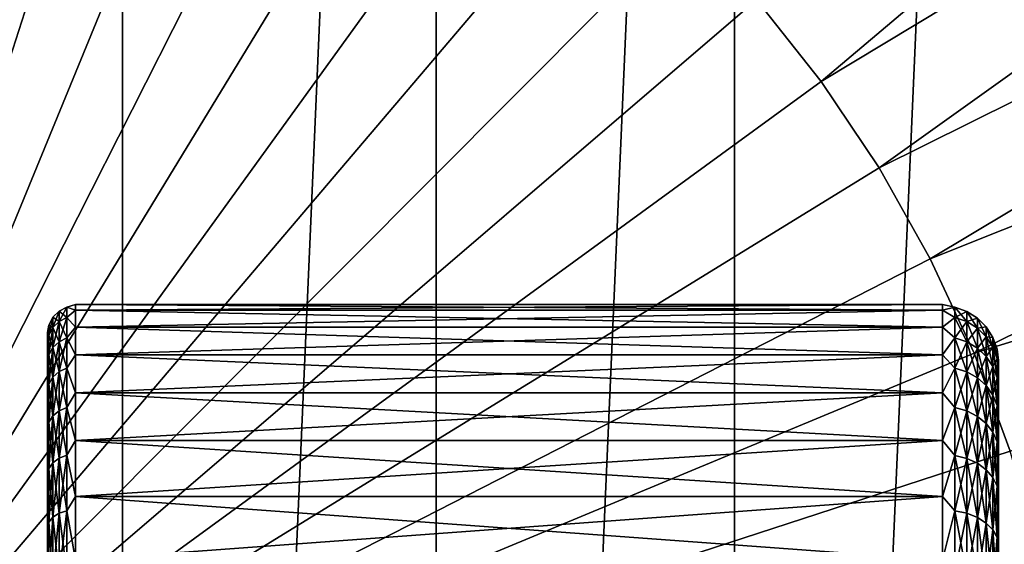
# Model space of a CAD drawing. Header units: metres. Extents: x -263 to 72, y -72 to 102.
# Tile 44 of 256: x 29 to 46, y 6 to 15. Entities that reach past the tile are written whole.
import ezdxf

# ---------------------------------------------------------------- set-up
doc = ezdxf.new("R2010")
doc.units = ezdxf.units.M
doc.layers.add('solid_FREE_STANDING_ONO_SW0004', color=7, linetype='CONTINUOUS')

msp = doc.modelspace()

# ---------------------------------------------------------------- linework, layer by layer
at = {"layer": 'solid_FREE_STANDING_ONO_SW0004'}
for points in [[(24.7964, -68.127739, -887), (24.796396, 68.127739, -887), (30.639791, 65.707329, -887)], [(30.63979, -65.707329, -887), (24.7964, -68.127739, -887), (30.639791, 65.707329, -887)], [(30.63979, -65.707329, -887), (30.639791, 65.707329, -887), (36.250072, 62.786797, -887)], [(36.250069, -62.7868, -887), (30.63979, -65.707329, -887), (36.250072, 62.786797, -887)], [(36.250069, -62.7868, -887), (36.250072, 62.786797, -887), (41.584316, 59.388508, -887)], [(41.584305, -59.388515, -887), (36.250069, -62.7868, -887), (41.584316, 59.388508, -887)], [(41.584305, -59.388515, -887), (41.584316, 59.388508, -887), (46.602028, 55.53828, -887)], [(46.602016, -55.538292, -887), (41.584305, -59.388515, -887), (46.602028, 55.53828, -887)], [(61.284012, 29.273449, -873.018921), (41.977875, 15.400735, -872.365356), (43.133301, 13.939712, -872.379211)], [(63.500584, 26.205431, -873.045532), (61.284012, 29.273449, -873.018921), (43.133301, 13.939712, -872.379211)], [(63.500584, 26.205431, -873.045532), (43.133301, 13.939712, -872.379211), (44.170254, 12.392341, -872.391663)], [(65.465324, 22.970331, -873.069153), (63.500584, 26.205431, -873.045532), (44.170254, 12.392341, -872.391663)], [(24.009604, 0, -872.009583), (29.460161, 23.030792, -872.215027), (27.632181, 23.388277, -872.193115)], [(24.009604, 0, -872.009583), (31.254368, 22.530647, -872.236572), (29.460161, 23.030792, -872.215027)], [(65.465324, 22.970331, -873.069153), (44.170254, 12.392341, -872.391663), (45.082314, 10.768207, -872.402588)], [(67.165703, 19.588776, -873.089539), (65.465324, 22.970331, -873.069153), (45.082314, 10.768207, -872.402588)], [(24.009604, 0, -872.009583), (33.003685, 21.890938, -872.257568), (31.254368, 22.530647, -872.236572)], [(24.009604, 0, -872.009583), (34.697281, 21.115625, -872.277893), (33.003685, 21.890938, -872.257568)], [(24.009604, 0, -872.009583), (36.324665, 20.209517, -872.297485), (34.697281, 21.115625, -872.277893)], [(24.009604, 0, -872.009583), (37.875751, 19.178219, -872.316101), (36.324665, 20.209517, -872.297485)], [(67.165703, 19.588776, -873.089539), (45.082314, 10.768207, -872.402588), (45.863831, 9.07737, -872.411987)], [(68.590889, 16.082327, -873.106628), (67.165703, 19.588776, -873.089539), (45.863831, 9.07737, -872.411987)], [(24.009604, 0, -872.009583), (39.340935, 18.028126, -872.333679), (37.875751, 19.178219, -872.316101)], [(24.009604, 0, -872.009583), (40.711136, 16.766359, -872.350098), (39.340935, 18.028126, -872.333679)], [(24.009604, 0, -872.009583), (41.977875, 15.400735, -872.365356), (40.711136, 16.766359, -872.350098)], [(68.590889, 16.082327, -873.106628), (45.863831, 9.07737, -872.411987), (46.509964, 7.330305, -872.419739)], [(24.009604, 0, -872.009583), (43.133301, 13.939712, -872.379211), (41.977875, 15.400735, -872.365356)], [(24.009604, 0, -872.009583), (44.170254, 12.392341, -872.391663), (43.133301, 13.939712, -872.379211)], [(24.009604, 0, -872.009583), (45.082314, 10.768207, -872.402588), (44.170254, 12.392341, -872.391663)], [(24.009604, 0, -872.009583), (45.863831, 9.07737, -872.411987), (45.082314, 10.768207, -872.402588)], [(29.645939, 9.902534, 31.622648), (29.506361, 9.831719, 31.627493), (29.506361, 9.831719, 32.972507)], [(29.645939, 9.902534, 31.622648), (29.645939, 9.718069, 30.280561), (29.506361, 9.831719, 31.627493)], [(29.645939, 9.902534, 32.977352), (29.506361, 9.831719, 32.972507), (29.506361, 9.648573, 34.304996)], [(29.645939, 9.902534, 32.977352), (29.645939, 9.902534, 31.622648), (29.506361, 9.831719, 32.972507)], [(29.645939, 9.718069, 34.319439), (29.645939, 9.902534, 32.977352), (29.506361, 9.648573, 34.304996)], [(29.645939, 9.902534, 32.977352), (29.799999, 9.848723, 33.716034), (29.799999, 9.95, 32.300003)], [(29.645939, 9.902534, 31.622648), (29.799999, 9.95, 32.300003), (29.799999, 9.848723, 30.883968)], [(29.645939, 9.902534, 32.977352), (29.799999, 9.95, 32.300003), (29.645939, 9.902534, 31.622648)], [(29.645939, 9.718069, 34.319439), (29.799999, 9.848723, 33.716034), (29.645939, 9.902534, 32.977352)], [(29.645939, 9.902534, 31.622648), (29.799999, 9.848723, 30.883968), (29.645939, 9.718069, 30.280561)], [(29.799999, 9.848723, 33.716034), (45.299999, 9.848723, 33.716034), (45.299999, 9.95, 32.300003)], [(29.799999, 9.95, 32.300003), (45.299999, 9.95, 32.300003), (45.299999, 9.848723, 30.883968)], [(29.799999, 9.95, 32.300003), (29.799999, 9.848723, 33.716034), (45.299999, 9.95, 32.300003)], [(29.799999, 9.848723, 30.883968), (29.799999, 9.95, 32.300003), (45.299999, 9.848723, 30.883968)], [(45.522522, 9.901791, 32.977303), (45.299999, 9.95, 32.300003), (45.299999, 9.848723, 33.716034)], [(45.522522, 9.901791, 31.6227), (45.299999, 9.848723, 30.883968), (45.299999, 9.95, 32.300003)], [(45.522522, 9.901791, 32.977303), (45.522522, 9.901791, 31.6227), (45.299999, 9.95, 32.300003)], [(45.522522, 9.717339, 34.319286), (45.522522, 9.901791, 32.977303), (45.299999, 9.848723, 33.716034)], [(45.522522, 9.901791, 31.6227), (45.522522, 9.717339, 30.280714), (45.299999, 9.848723, 30.883968)], [(45.734085, 9.644832, 30.29578), (45.522522, 9.717339, 30.280714), (45.522522, 9.901791, 31.6227)], [(45.734085, 9.827907, 31.627752), (45.522522, 9.901791, 31.6227), (45.522522, 9.901791, 32.977303)], [(45.734085, 9.827907, 31.627752), (45.734085, 9.644832, 30.29578), (45.522522, 9.901791, 31.6227)], [(45.734085, 9.827907, 32.972248), (45.522522, 9.901791, 32.977303), (45.522522, 9.717339, 34.319286)], [(45.734085, 9.827907, 32.972248), (45.734085, 9.827907, 31.627752), (45.522522, 9.901791, 32.977303)], [(29.395584, 9.721304, 31.635044), (29.324472, 9.582118, 31.644566), (29.324472, 9.582118, 32.955437)], [(29.395584, 9.721304, 31.635044), (29.395584, 9.540215, 30.31752), (29.324472, 9.582118, 31.644566)], [(29.395584, 9.721304, 32.964954), (29.324472, 9.582118, 32.955437), (29.324472, 9.403622, 34.254093)], [(29.395584, 9.721304, 32.964954), (29.395584, 9.721304, 31.635044), (29.324472, 9.582118, 32.955437)], [(29.395584, 9.540215, 34.282478), (29.395584, 9.721304, 32.964954), (29.324472, 9.403622, 34.254093)], [(29.506361, 9.831719, 31.627493), (29.395584, 9.721304, 31.635044), (29.395584, 9.721304, 32.964954)], [(29.506361, 9.831719, 31.627493), (29.506361, 9.648573, 30.295004), (29.395584, 9.721304, 31.635044)], [(29.506361, 9.831719, 32.972507), (29.395584, 9.721304, 32.964954), (29.395584, 9.540215, 34.282478)], [(29.506361, 9.831719, 32.972507), (29.506361, 9.831719, 31.627493), (29.395584, 9.721304, 32.964954)], [(29.506361, 9.648573, 34.304996), (29.506361, 9.831719, 32.972507), (29.395584, 9.540215, 34.282478)], [(29.506361, 9.648573, 30.295004), (29.395584, 9.540215, 30.31752), (29.395584, 9.721304, 31.635044)], [(29.645939, 9.718069, 30.280561), (29.506361, 9.648573, 30.295004), (29.506361, 9.831719, 31.627493)], [(29.645939, 9.718069, 30.280561), (29.645939, 9.352574, 28.976095), (29.506361, 9.648573, 30.295004)], [(29.645939, 9.718069, 34.319439), (29.506361, 9.648573, 34.304996), (29.506361, 9.285692, 35.600136)], [(29.645939, 9.352574, 35.623905), (29.645939, 9.718069, 34.319439), (29.506361, 9.285692, 35.600136)], [(29.645939, 9.718069, 34.319439), (29.799999, 9.546955, 35.103241), (29.799999, 9.848723, 33.716034)], [(29.645939, 9.718069, 30.280561), (29.799999, 9.848723, 30.883968), (29.799999, 9.546956, 29.496763)], [(29.645939, 9.352574, 35.623905), (29.799999, 9.546955, 35.103241), (29.645939, 9.718069, 34.319439)], [(29.645939, 9.718069, 30.280561), (29.799999, 9.546956, 29.496763), (29.645939, 9.352574, 28.976095)], [(29.799999, 9.546955, 35.103241), (45.299999, 9.546955, 35.103241), (45.299999, 9.848723, 33.716034)], [(29.799999, 9.848723, 33.716034), (29.799999, 9.546955, 35.103241), (45.299999, 9.848723, 33.716034)], [(29.799999, 9.848723, 30.883968), (45.299999, 9.848723, 30.883968), (45.299999, 9.546956, 29.496763)], [(29.799999, 9.546956, 29.496763), (29.799999, 9.848723, 30.883968), (45.299999, 9.546956, 29.496763)], [(45.522522, 9.717339, 34.319286), (45.299999, 9.848723, 33.716034), (45.299999, 9.546955, 35.103241)], [(45.522522, 9.717339, 30.280714), (45.299999, 9.546956, 29.496763), (45.299999, 9.848723, 30.883968)], [(45.522522, 9.351871, 35.623657), (45.522522, 9.717339, 34.319286), (45.299999, 9.546955, 35.103241)], [(45.522522, 9.717339, 30.280714), (45.522522, 9.351871, 28.976343), (45.299999, 9.546956, 29.496763)], [(45.734085, 9.644832, 34.304218), (45.734085, 9.827907, 32.972248), (45.522522, 9.717339, 34.319286)], [(45.734085, 9.282091, 29.001144), (45.522522, 9.351871, 28.976343), (45.522522, 9.717339, 30.280714)], [(45.734085, 9.644832, 30.29578), (45.734085, 9.282091, 29.001144), (45.522522, 9.717339, 30.280714)], [(45.734085, 9.644832, 34.304218), (45.522522, 9.717339, 34.319286), (45.522522, 9.351871, 35.623657)], [(45.92384, 9.528008, 30.320057), (45.734085, 9.644832, 30.29578), (45.734085, 9.827907, 31.627752)], [(45.92384, 9.708865, 31.635895), (45.734085, 9.827907, 31.627752), (45.734085, 9.827907, 32.972248)], [(45.92384, 9.708865, 31.635895), (45.92384, 9.528008, 30.320057), (45.734085, 9.827907, 31.627752)], [(45.92384, 9.708865, 32.964104), (45.734085, 9.827907, 32.972248), (45.734085, 9.644832, 34.304218)], [(45.92384, 9.708865, 32.964104), (45.92384, 9.708865, 31.635895), (45.734085, 9.827907, 32.972248)], [(45.92384, 9.528008, 34.279942), (45.92384, 9.708865, 32.964104), (45.734085, 9.644832, 34.304218)], [(46.082253, 9.372736, 30.352324), (45.92384, 9.528008, 30.320057), (45.92384, 9.708865, 31.635895)], [(46.082253, 9.550647, 31.646717), (45.92384, 9.708865, 31.635895), (45.92384, 9.708865, 32.964104)], [(46.082253, 9.550647, 31.646717), (46.082253, 9.372736, 30.352324), (45.92384, 9.708865, 31.635895)], [(46.082253, 9.550647, 32.953281), (45.92384, 9.708865, 32.964104), (45.92384, 9.528008, 34.279942)], [(46.082253, 9.550647, 32.953281), (46.082253, 9.550647, 31.646717), (45.92384, 9.708865, 32.964104)], [(29.324472, 9.582118, 31.644566), (29.299999, 9.353807, 30.95509), (29.299999, 9.45, 32.300018)], [(29.324472, 9.582118, 31.644566), (29.324472, 9.403622, 30.345905), (29.299999, 9.353807, 30.95509)], [(29.324472, 9.582118, 32.955437), (29.299999, 9.45, 32.300018), (29.299999, 9.353802, 33.644951)], [(29.324472, 9.582118, 32.955437), (29.324472, 9.582118, 31.644566), (29.299999, 9.45, 32.300018)], [(29.324472, 9.403622, 34.254093), (29.324472, 9.582118, 32.955437), (29.299999, 9.353802, 33.644951)], [(29.395584, 9.540215, 30.31752), (29.324472, 9.403622, 30.345905), (29.324472, 9.582118, 31.644566)], [(29.395584, 9.540215, 30.31752), (29.395584, 9.181409, 29.036926), (29.324472, 9.403622, 30.345905)], [(29.395584, 9.540215, 34.282478), (29.324472, 9.403622, 34.254093), (29.324472, 9.049953, 35.516354)], [(29.395584, 9.181409, 35.563072), (29.395584, 9.540215, 34.282478), (29.324472, 9.049953, 35.516354)], [(29.506361, 9.648573, 30.295004), (29.506361, 9.285692, 28.999865), (29.395584, 9.540215, 30.31752)], [(29.506361, 9.648573, 34.304996), (29.395584, 9.540215, 34.282478), (29.395584, 9.181409, 35.563072)], [(29.506361, 9.285692, 35.600136), (29.506361, 9.648573, 34.304996), (29.395584, 9.181409, 35.563072)], [(29.506361, 9.285692, 28.999865), (29.395584, 9.181409, 29.036926), (29.395584, 9.540215, 30.31752)], [(29.645939, 9.352574, 28.976095), (29.506361, 9.285692, 28.999865), (29.506361, 9.648573, 30.295004)], [(29.645939, 9.352574, 28.976095), (29.799999, 9.546956, 29.496763), (29.799999, 9.050839, 28.166622)], [(29.645939, 9.352574, 35.623905), (29.799999, 9.050838, 36.43338), (29.799999, 9.546955, 35.103241)], [(29.799999, 9.546956, 29.496763), (45.299999, 9.546956, 29.496763), (45.299999, 9.050839, 28.166622)], [(29.799999, 9.050839, 28.166622), (29.799999, 9.546956, 29.496763), (45.299999, 9.050839, 28.166622)], [(29.799999, 9.050838, 36.43338), (45.299999, 9.050838, 36.43338), (45.299999, 9.546955, 35.103241)], [(29.799999, 9.546955, 35.103241), (29.799999, 9.050838, 36.43338), (45.299999, 9.546955, 35.103241)], [(45.522522, 9.351871, 28.976343), (45.299999, 9.050839, 28.166622), (45.299999, 9.546956, 29.496763)], [(45.522522, 9.351871, 35.623657), (45.299999, 9.546955, 35.103241), (45.299999, 9.050838, 36.43338)], [(45.734085, 9.282091, 35.598858), (45.734085, 9.644832, 34.304218), (45.522522, 9.351871, 35.623657)], [(45.92384, 9.169661, 29.041101), (45.734085, 9.282091, 29.001144), (45.734085, 9.644832, 30.29578)], [(45.92384, 9.528008, 30.320057), (45.92384, 9.169661, 29.041101), (45.734085, 9.644832, 30.29578)], [(45.92384, 9.528008, 34.279942), (45.734085, 9.644832, 34.304218), (45.734085, 9.282091, 35.598858)], [(45.92384, 9.169661, 35.558899), (45.92384, 9.528008, 34.279942), (45.734085, 9.282091, 35.598858)], [(46.082253, 9.372736, 34.247677), (46.082253, 9.550647, 32.953281), (45.92384, 9.528008, 34.279942)], [(46.082253, 9.020229, 29.09421), (45.92384, 9.169661, 29.041101), (45.92384, 9.528008, 30.320057)], [(46.082253, 9.372736, 30.352324), (46.082253, 9.020229, 29.09421), (45.92384, 9.528008, 30.320057)], [(46.082253, 9.372736, 34.247677), (45.92384, 9.528008, 34.279942), (45.92384, 9.169661, 35.558899)], [(46.201359, 9.186819, 30.390957), (46.082253, 9.372736, 30.352324), (46.082253, 9.550647, 31.646717)], [(46.201359, 9.3612, 31.659676), (46.082253, 9.550647, 31.646717), (46.082253, 9.550647, 32.953281)], [(46.201359, 9.3612, 31.659676), (46.201359, 9.186819, 30.390957), (46.082253, 9.550647, 31.646717)], [(46.201359, 9.3612, 32.940323), (46.082253, 9.550647, 32.953281), (46.082253, 9.372736, 34.247677)], [(46.201359, 9.3612, 32.940323), (46.201359, 9.3612, 31.659676), (46.082253, 9.550647, 32.953281)], [(29.299999, 9.353802, 33.644951), (29.299999, 9.45, 32.300018), (29.299999, 9.353807, 30.95509)], [(29.324472, 9.403622, 30.345905), (29.299999, 9.067179, 29.637526), (29.299999, 9.353807, 30.95509)], [(29.324472, 9.403622, 30.345905), (29.324472, 9.049953, 29.083647), (29.299999, 9.067179, 29.637526)], [(29.324472, 9.403622, 34.254093), (29.299999, 9.353802, 33.644951), (29.299999, 9.067167, 34.962513)], [(29.324472, 9.049953, 35.516354), (29.324472, 9.403622, 34.254093), (29.299999, 9.067167, 34.962513)], [(29.299999, 9.353802, 33.644951), (29.299999, 9.353807, 30.95509), (29.299999, 9.067179, 29.637526)], [(29.299999, 9.067167, 34.962513), (29.299999, 9.353802, 33.644951), (29.299999, 9.067179, 29.637526)], [(29.395584, 9.181409, 29.036926), (29.324472, 9.049953, 29.083647), (29.324472, 9.403622, 30.345905)], [(29.645939, 9.352574, 28.976095), (29.645939, 8.812859, 27.733545), (29.506361, 9.285692, 28.999865)], [(29.645939, 9.352574, 35.623905), (29.506361, 9.285692, 35.600136), (29.506361, 8.749836, 36.833801)], [(29.645939, 8.812859, 36.866455), (29.645939, 9.352574, 35.623905), (29.506361, 8.749836, 36.833801)], [(29.645939, 8.812859, 36.866455), (29.799999, 9.050838, 36.43338), (29.645939, 9.352574, 35.623905)], [(29.645939, 9.352574, 28.976095), (29.799999, 9.050839, 28.166622), (29.645939, 8.812859, 27.733545)], [(45.522522, 8.812197, 36.866112), (45.522522, 9.351871, 35.623657), (45.299999, 9.050838, 36.43338)], [(45.522522, 9.351871, 28.976343), (45.522522, 8.812197, 27.733887), (45.299999, 9.050839, 28.166622)], [(45.734085, 8.746443, 27.767958), (45.522522, 8.812197, 27.733887), (45.522522, 9.351871, 28.976343)], [(45.734085, 9.282091, 29.001144), (45.734085, 8.746443, 27.767958), (45.522522, 9.351871, 28.976343)], [(45.734085, 9.282091, 35.598858), (45.522522, 9.351871, 35.623657), (45.522522, 8.812197, 36.866112)], [(46.082253, 9.020229, 35.505791), (46.082253, 9.372736, 34.247677), (45.92384, 9.169661, 35.558899)], [(46.201359, 8.841305, 29.157799), (46.082253, 9.020229, 29.09421), (46.082253, 9.372736, 30.352324)], [(46.201359, 9.186819, 30.390957), (46.201359, 8.841305, 29.157799), (46.082253, 9.372736, 30.352324)], [(46.201359, 9.186819, 34.209042), (46.082253, 9.372736, 34.247677), (46.082253, 9.020229, 35.505791)], [(46.201359, 9.186819, 34.209042), (46.201359, 9.3612, 32.940323), (46.082253, 9.372736, 34.247677)], [(46.275177, 8.979598, 30.434017), (46.201359, 9.186819, 30.390957), (46.201359, 9.3612, 31.659676)], [(46.275177, 9.150046, 31.67412), (46.201359, 9.3612, 31.659676), (46.201359, 9.3612, 32.940323)], [(46.275177, 9.150046, 31.67412), (46.275177, 8.979598, 30.434017), (46.201359, 9.3612, 31.659676)], [(46.275177, 9.150046, 32.92588), (46.201359, 9.3612, 32.940323), (46.201359, 9.186819, 34.209042)], [(46.275177, 9.150046, 32.92588), (46.275177, 9.150046, 31.67412), (46.201359, 9.3612, 32.940323)], [(29.395584, 9.181409, 29.036926), (29.395584, 8.651571, 27.817118), (29.324472, 9.049953, 29.083647)], [(29.395584, 9.181409, 35.563072), (29.324472, 9.049953, 35.516354), (29.324472, 8.527701, 36.7187)], [(29.395584, 8.651571, 36.782883), (29.395584, 9.181409, 35.563072), (29.324472, 8.527701, 36.7187)], [(29.506361, 9.285692, 28.999865), (29.506361, 8.749836, 27.766201), (29.395584, 9.181409, 29.036926)], [(29.506361, 9.285692, 35.600136), (29.395584, 9.181409, 35.563072), (29.395584, 8.651571, 36.782883)], [(29.506361, 8.749836, 36.833801), (29.506361, 9.285692, 35.600136), (29.395584, 8.651571, 36.782883)], [(29.506361, 8.749836, 27.766201), (29.395584, 8.651571, 27.817118), (29.395584, 9.181409, 29.036926)], [(29.645939, 8.812859, 27.733545), (29.506361, 8.749836, 27.766201), (29.506361, 9.285692, 28.999865)], [(45.734085, 8.746443, 36.832043), (45.734085, 9.282091, 35.598858), (45.522522, 8.812197, 36.866112)], [(45.92384, 8.640501, 27.822853), (45.734085, 8.746443, 27.767958), (45.734085, 9.282091, 29.001144)], [(45.92384, 9.169661, 29.041101), (45.92384, 8.640501, 27.822853), (45.734085, 9.282091, 29.001144)], [(45.92384, 9.169661, 35.558899), (45.734085, 9.282091, 35.598858), (45.734085, 8.746443, 36.832043)], [(45.92384, 8.640501, 36.777145), (45.92384, 9.169661, 35.558899), (45.734085, 8.746443, 36.832043)], [(46.082253, 8.499693, 27.895815), (45.92384, 8.640501, 27.822853), (45.92384, 9.169661, 29.041101)], [(46.082253, 9.020229, 29.09421), (46.082253, 8.499693, 27.895815), (45.92384, 9.169661, 29.041101)], [(46.082253, 9.020229, 35.505791), (45.92384, 9.169661, 35.558899), (45.92384, 8.640501, 36.777145)], [(46.201359, 8.841305, 35.4422), (46.201359, 9.186819, 34.209042), (46.082253, 9.020229, 35.505791)], [(46.275177, 8.641877, 29.228676), (46.201359, 8.841305, 29.157799), (46.201359, 9.186819, 30.390957)], [(46.275177, 8.979598, 30.434017), (46.275177, 8.641877, 29.228676), (46.201359, 9.186819, 30.390957)], [(46.275177, 8.979598, 34.165981), (46.201359, 9.186819, 34.209042), (46.201359, 8.841305, 35.4422)], [(46.275177, 8.979598, 34.165981), (46.275177, 9.150046, 32.92588), (46.201359, 9.186819, 34.209042)], [(24.009604, 0, -872.009583), (46.509964, 7.330305, -872.419739), (45.863831, 9.07737, -872.411987)], [(29.299999, 9.067167, 34.962513), (29.299999, 9.067179, 29.637526), (29.299999, 8.595956, 28.374182)], [(29.324472, 9.049953, 29.083647), (29.299999, 8.595956, 28.374182), (29.299999, 9.067179, 29.637526)], [(29.299999, 8.595938, 36.225857), (29.299999, 9.067167, 34.962513), (29.299999, 8.595956, 28.374182)], [(29.324472, 9.049953, 35.516354), (29.299999, 9.067167, 34.962513), (29.299999, 8.595938, 36.225857)], [(29.324472, 9.049953, 29.083647), (29.324472, 8.527701, 27.881302), (29.299999, 8.595956, 28.374182)], [(29.324472, 8.527701, 36.7187), (29.324472, 9.049953, 35.516354), (29.299999, 8.595938, 36.225857)], [(29.395584, 8.651571, 27.817118), (29.324472, 8.527701, 27.881302), (29.324472, 9.049953, 29.083647)], [(29.645939, 8.812859, 27.733545), (29.799999, 9.050839, 28.166622), (29.799999, 8.370474, 26.920626)], [(29.645939, 8.812859, 36.866455), (29.799999, 8.370472, 37.679379), (29.799999, 9.050838, 36.43338)], [(29.799999, 9.050839, 28.166622), (45.299999, 9.050839, 28.166622), (45.299999, 8.370474, 26.920626)], [(29.799999, 8.370474, 26.920626), (29.799999, 9.050839, 28.166622), (45.299999, 8.370474, 26.920626)], [(29.799999, 8.370472, 37.679379), (45.299999, 8.370472, 37.679379), (45.299999, 9.050838, 36.43338)], [(29.799999, 9.050838, 36.43338), (29.799999, 8.370472, 37.679379), (45.299999, 9.050838, 36.43338)], [(45.522522, 8.812197, 27.733887), (45.299999, 8.370474, 26.920626), (45.299999, 9.050839, 28.166622)], [(45.522522, 8.812197, 36.866112), (45.299999, 9.050838, 36.43338), (45.299999, 8.370472, 37.679379)], [(46.082253, 8.499693, 36.704185), (46.082253, 9.020229, 35.505791), (45.92384, 8.640501, 36.777145)], [(46.201359, 8.331094, 27.983175), (46.082253, 8.499693, 27.895815), (46.082253, 9.020229, 29.09421)], [(46.201359, 8.841305, 29.157799), (46.201359, 8.331094, 27.983175), (46.082253, 9.020229, 29.09421)], [(46.201359, 8.841305, 35.4422), (46.082253, 9.020229, 35.505791), (46.082253, 8.499693, 36.704185)], [(46.275177, 8.641877, 35.371323), (46.275177, 8.979598, 34.165981), (46.201359, 8.841305, 35.4422)], [(46.275177, 9.150046, 32.92588), (46.299999, 8.858898, 33.573742), (46.299999, 8.95, 32.300026)], [(46.275177, 8.979598, 34.165981), (46.299999, 8.858898, 33.573742), (46.275177, 9.150046, 32.92588)], [(46.275177, 9.150046, 31.67412), (46.299999, 8.95, 32.300026), (46.299999, 8.858906, 31.026306)], [(46.275177, 9.150046, 32.92588), (46.299999, 8.95, 32.300026), (46.275177, 9.150046, 31.67412)], [(46.275177, 9.150046, 31.67412), (46.299999, 8.858906, 31.026306), (46.275177, 8.979598, 30.434017)], [(46.275177, 8.979598, 34.165981), (46.299999, 8.587453, 34.821537), (46.299999, 8.858898, 33.573742)], [(46.275177, 8.641877, 35.371323), (46.299999, 8.587453, 34.821537), (46.275177, 8.979598, 34.165981)], [(46.275177, 8.979598, 30.434017), (46.299999, 8.858906, 31.026306), (46.299999, 8.587466, 29.778509)], [(46.275177, 8.979598, 30.434017), (46.299999, 8.587466, 29.778509), (46.275177, 8.641877, 29.228676)], [(29.645939, 8.812859, 27.733545), (29.645939, 8.108976, 26.576059), (29.506361, 8.749836, 27.766201)], [(29.645939, 8.812859, 36.866455), (29.506361, 8.749836, 36.833801), (29.506361, 8.050987, 37.983009)], [(29.645939, 8.108976, 38.023941), (29.645939, 8.812859, 36.866455), (29.506361, 8.050987, 37.983009)], [(29.645939, 8.108976, 38.023941), (29.799999, 8.370472, 37.679379), (29.645939, 8.812859, 36.866455)], [(29.645939, 8.812859, 27.733545), (29.799999, 8.370474, 26.920626), (29.645939, 8.108976, 26.576059)], [(45.522522, 8.108367, 38.02351), (45.522522, 8.812197, 36.866112), (45.299999, 8.370472, 37.679379)], [(45.522522, 8.812197, 27.733887), (45.522522, 8.108367, 26.576488), (45.299999, 8.370474, 26.920626)], [(45.734085, 8.047866, 26.619196), (45.522522, 8.108367, 26.576488), (45.522522, 8.812197, 27.733887)], [(45.734085, 8.746443, 27.767958), (45.734085, 8.047866, 26.619196), (45.522522, 8.812197, 27.733887)], [(45.734085, 8.746443, 36.832043), (45.522522, 8.812197, 36.866112), (45.522522, 8.108367, 38.02351)], [(46.201359, 8.331094, 36.616825), (46.201359, 8.841305, 35.4422), (46.082253, 8.499693, 36.704185)], [(46.275177, 8.143174, 28.080547), (46.201359, 8.331094, 27.983175), (46.201359, 8.841305, 29.157799)], [(46.275177, 8.641877, 29.228676), (46.275177, 8.143174, 28.080547), (46.201359, 8.841305, 29.157799)], [(46.275177, 8.641877, 35.371323), (46.201359, 8.841305, 35.4422), (46.201359, 8.331094, 36.616825)], [(46.299999, 8.858906, 31.026306), (46.299999, 8.95, 32.300026), (46.299999, 8.858898, 33.573742)], [(46.299999, 8.858906, 31.026306), (46.299999, 8.858898, 33.573742), (46.299999, 8.587453, 34.821537)], [(46.299999, 8.587466, 29.778509), (46.299999, 8.858906, 31.026306), (46.299999, 8.587453, 34.821537)], [(29.395584, 8.651571, 27.817118), (29.395584, 7.960571, 26.680815), (29.324472, 8.527701, 27.881302)], [(29.395584, 8.651571, 36.782883), (29.324472, 8.527701, 36.7187), (29.324472, 7.846594, 37.83873)], [(29.395584, 7.960571, 37.919186), (29.395584, 8.651571, 36.782883), (29.324472, 7.846594, 37.83873)], [(29.506361, 8.749836, 27.766201), (29.506361, 8.050987, 26.616993), (29.395584, 8.651571, 27.817118)], [(29.506361, 8.749836, 36.833801), (29.395584, 8.651571, 36.782883), (29.395584, 7.960571, 37.919186)], [(29.506361, 8.050987, 37.983009), (29.506361, 8.749836, 36.833801), (29.395584, 7.960571, 37.919186)], [(29.506361, 8.050987, 26.616993), (29.395584, 7.960571, 26.680815), (29.395584, 8.651571, 27.817118)], [(29.645939, 8.108976, 26.576059), (29.506361, 8.050987, 26.616993), (29.506361, 8.749836, 27.766201)], [(45.734085, 8.047866, 37.980804), (45.734085, 8.746443, 36.832043), (45.522522, 8.108367, 38.02351)], [(45.92384, 7.950385, 26.688005), (45.734085, 8.047866, 26.619196), (45.734085, 8.746443, 27.767958)], [(45.92384, 8.640501, 27.822853), (45.92384, 7.950385, 26.688005), (45.734085, 8.746443, 27.767958)], [(45.92384, 8.640501, 36.777145), (45.734085, 8.746443, 36.832043), (45.734085, 8.047866, 37.980804)], [(45.92384, 7.950385, 37.911995), (45.92384, 8.640501, 36.777145), (45.734085, 8.047866, 37.980804)], [(46.082253, 7.820823, 26.779461), (45.92384, 7.950385, 26.688005), (45.92384, 8.640501, 27.822853)], [(46.082253, 8.499693, 27.895815), (46.082253, 7.820823, 26.779461), (45.92384, 8.640501, 27.822853)], [(46.082253, 8.499693, 36.704185), (45.92384, 8.640501, 36.777145), (45.92384, 7.950385, 37.911995)], [(46.275177, 8.143174, 36.519451), (46.275177, 8.641877, 35.371323), (46.201359, 8.331094, 36.616825)], [(46.275177, 8.641877, 35.371323), (46.299999, 8.141194, 36.01799), (46.299999, 8.587453, 34.821537)], [(46.275177, 8.143174, 36.519451), (46.299999, 8.141194, 36.01799), (46.275177, 8.641877, 35.371323)], [(46.275177, 8.641877, 29.228676), (46.299999, 8.587466, 29.778509), (46.299999, 8.141214, 28.582054)], [(46.275177, 8.641877, 29.228676), (46.299999, 8.141214, 28.582054), (46.275177, 8.143174, 28.080547)], [(29.299999, 8.595938, 36.225857), (29.299999, 8.595956, 28.374182), (29.299999, 7.949736, 27.190773)], [(29.324472, 8.527701, 27.881302), (29.299999, 7.949736, 27.190773), (29.299999, 8.595956, 28.374182)], [(29.299999, 7.949706, 37.409275), (29.299999, 8.595938, 36.225857), (29.299999, 7.949736, 27.190773)], [(29.324472, 8.527701, 36.7187), (29.299999, 8.595938, 36.225857), (29.299999, 7.949706, 37.409275)], [(29.324472, 8.527701, 27.881302), (29.324472, 7.846594, 26.761269), (29.299999, 7.949736, 27.190773)], [(29.324472, 7.846594, 37.83873), (29.324472, 8.527701, 36.7187), (29.299999, 7.949706, 37.409275)], [(29.395584, 7.960571, 26.680815), (29.324472, 7.846594, 26.761269), (29.324472, 8.527701, 27.881302)], [(46.082253, 7.820823, 37.820541), (46.082253, 8.499693, 36.704185), (45.92384, 7.950385, 37.911995)], [(46.201359, 7.665689, 26.888966), (46.082253, 7.820823, 26.779461), (46.082253, 8.499693, 27.895815)], [(46.201359, 8.331094, 27.983175), (46.201359, 7.665689, 26.888966), (46.082253, 8.499693, 27.895815)], [(46.201359, 8.331094, 36.616825), (46.082253, 8.499693, 36.704185), (46.082253, 7.820823, 37.820541)], [(46.299999, 8.587466, 29.778509), (46.299999, 8.587453, 34.821537), (46.299999, 8.141194, 36.01799)], [(46.299999, 8.141214, 28.582054), (46.299999, 8.587466, 29.778509), (46.299999, 8.141194, 36.01799)], [(29.645939, 8.108976, 26.576059), (29.799999, 8.370474, 26.920626), (29.799999, 7.51971, 25.784138)], [(29.645939, 8.108976, 38.023941), (29.799999, 7.519708, 38.815865), (29.799999, 8.370472, 37.679379)], [(29.799999, 8.370474, 26.920626), (45.299999, 8.370474, 26.920626), (45.299999, 7.51971, 25.784138)], [(29.799999, 7.51971, 25.784138), (29.799999, 8.370474, 26.920626), (45.299999, 7.51971, 25.784138)], [(29.799999, 7.519708, 38.815865), (45.299999, 7.519708, 38.815865), (45.299999, 8.370472, 37.679379)], [(29.799999, 8.370472, 37.679379), (29.799999, 7.519708, 38.815865), (45.299999, 8.370472, 37.679379)], [(45.522522, 8.108367, 26.576488), (45.299999, 7.51971, 25.784138), (45.299999, 8.370474, 26.920626)], [(45.522522, 8.108367, 38.02351), (45.299999, 8.370472, 37.679379), (45.299999, 7.519708, 38.815865)], [(46.201359, 7.665689, 37.711033), (46.201359, 8.331094, 36.616825), (46.082253, 7.820823, 37.820541)], [(46.275177, 7.49278, 27.011019), (46.201359, 7.665689, 26.888966), (46.201359, 8.331094, 27.983175)], [(46.275177, 8.143174, 28.080547), (46.275177, 7.49278, 27.011019), (46.201359, 8.331094, 27.983175)], [(46.275177, 8.143174, 36.519451), (46.201359, 8.331094, 36.616825), (46.201359, 7.665689, 37.711033)], [(29.645939, 8.108976, 26.576059), (29.645939, 7.254039, 25.5252), (29.506361, 8.050987, 26.616993)], [(29.645939, 8.108976, 38.023941), (29.506361, 8.050987, 37.983009), (29.506361, 7.202164, 39.026352)], [(29.645939, 7.254039, 39.074799), (29.645939, 8.108976, 38.023941), (29.506361, 7.202164, 39.026352)], [(29.645939, 7.254039, 39.074799), (29.799999, 7.519708, 38.815865), (29.645939, 8.108976, 38.023941)], [(29.645939, 8.108976, 26.576059), (29.799999, 7.51971, 25.784138), (29.645939, 7.254039, 25.5252)], [(45.522522, 7.253494, 39.074291), (45.522522, 8.108367, 38.02351), (45.299999, 7.519708, 38.815865)], [(45.522522, 8.108367, 26.576488), (45.522522, 7.253494, 25.525709), (45.299999, 7.51971, 25.784138)], [(45.734085, 7.199371, 25.576256), (45.522522, 7.253494, 25.525709), (45.522522, 8.108367, 26.576488)], [(45.734085, 8.047866, 26.619196), (45.734085, 7.199371, 25.576256), (45.522522, 8.108367, 26.576488)], [(45.734085, 8.047866, 37.980804), (45.522522, 8.108367, 38.02351), (45.522522, 7.253494, 39.074291)], [(46.275177, 7.49278, 37.588982), (46.275177, 8.143174, 36.519451), (46.201359, 7.665689, 37.711033)], [(46.275177, 8.143174, 36.519451), (46.299999, 7.529198, 37.138767), (46.299999, 8.141194, 36.01799)], [(46.275177, 7.49278, 37.588982), (46.299999, 7.529198, 37.138767), (46.275177, 8.143174, 36.519451)], [(46.275177, 8.143174, 28.080547), (46.299999, 8.141214, 28.582054), (46.299999, 7.529224, 27.461273)], [(46.275177, 8.143174, 28.080547), (46.299999, 7.529224, 27.461273), (46.275177, 7.49278, 27.011019)], [(46.299999, 7.529224, 27.461273), (46.299999, 8.141214, 28.582054), (46.299999, 8.141194, 36.01799)], [(46.299999, 7.529224, 27.461273), (46.299999, 8.141194, 36.01799), (46.299999, 7.529198, 37.138767)], [(29.299999, 7.949706, 37.409275), (29.299999, 7.949736, 27.190773), (29.299999, 7.141628, 26.11133)], [(29.324472, 7.846594, 26.761269), (29.299999, 7.141628, 26.11133), (29.299999, 7.949736, 27.190773)], [(29.299999, 7.14162, 38.488682), (29.299999, 7.949706, 37.409275), (29.299999, 7.141628, 26.11133)], [(29.324472, 7.846594, 37.83873), (29.299999, 7.949706, 37.409275), (29.299999, 7.14162, 38.488682)], [(29.395584, 7.960571, 26.680815), (29.395584, 7.12128, 25.649189), (29.324472, 7.846594, 26.761269)], [(29.395584, 7.960571, 37.919186), (29.324472, 7.846594, 37.83873), (29.324472, 7.01932, 38.855587)], [(29.395584, 7.12128, 38.950809), (29.395584, 7.960571, 37.919186), (29.324472, 7.01932, 38.855587)], [(29.506361, 8.050987, 26.616993), (29.506361, 7.202164, 25.573648), (29.395584, 7.960571, 26.680815)], [(29.506361, 8.050987, 37.983009), (29.395584, 7.960571, 37.919186), (29.395584, 7.12128, 38.950809)], [(29.506361, 7.202164, 39.026352), (29.506361, 8.050987, 37.983009), (29.395584, 7.12128, 38.950809)], [(29.506361, 7.202164, 25.573648), (29.395584, 7.12128, 25.649189), (29.395584, 7.960571, 26.680815)], [(29.645939, 7.254039, 25.5252), (29.506361, 7.202164, 25.573648), (29.506361, 8.050987, 26.616993)], [(45.734085, 7.199371, 39.023743), (45.734085, 8.047866, 37.980804), (45.522522, 7.253494, 39.074291)], [(45.92384, 7.112168, 25.6577), (45.734085, 7.199371, 25.576256), (45.734085, 8.047866, 26.619196)], [(45.92384, 7.950385, 26.688005), (45.92384, 7.112168, 25.6577), (45.734085, 8.047866, 26.619196)], [(45.92384, 7.950385, 37.911995), (45.734085, 8.047866, 37.980804), (45.734085, 7.199371, 39.023743)], [(45.92384, 7.112168, 38.942303), (45.92384, 7.950385, 37.911995), (45.734085, 7.199371, 39.023743)], [(46.082253, 6.996266, 25.765944), (45.92384, 7.112168, 25.6577), (45.92384, 7.950385, 26.688005)], [(46.082253, 7.820823, 26.779461), (46.082253, 6.996266, 25.765944), (45.92384, 7.950385, 26.688005)], [(46.082253, 7.820823, 37.820541), (45.92384, 7.950385, 37.911995), (45.92384, 7.112168, 38.942303)], [(29.324472, 7.846594, 26.761269), (29.324472, 7.01932, 25.744413), (29.299999, 7.141628, 26.11133)], [(29.324472, 7.01932, 38.855587), (29.324472, 7.846594, 37.83873), (29.299999, 7.14162, 38.488682)], [(29.395584, 7.12128, 25.649189), (29.324472, 7.01932, 25.744413), (29.324472, 7.846594, 26.761269)], [(46.082253, 6.996266, 38.834057), (46.082253, 7.820823, 37.820541), (45.92384, 7.112168, 38.942303)], [(46.201359, 6.857489, 25.895554), (46.082253, 6.996266, 25.765944), (46.082253, 7.820823, 26.779461)], [(46.201359, 7.665689, 26.888966), (46.201359, 6.857489, 25.895554), (46.082253, 7.820823, 26.779461)], [(46.201359, 7.665689, 37.711033), (46.082253, 7.820823, 37.820541), (46.082253, 6.996266, 38.834057)], [(46.201359, 6.857489, 38.704449), (46.201359, 7.665689, 37.711033), (46.082253, 6.996266, 38.834057)], [(46.275177, 6.702809, 26.040014), (46.201359, 6.857489, 25.895554), (46.201359, 7.665689, 26.888966)], [(46.275177, 7.49278, 27.011019), (46.275177, 6.702809, 26.040014), (46.201359, 7.665689, 26.888966)], [(46.275177, 7.49278, 37.588982), (46.201359, 7.665689, 37.711033), (46.201359, 6.857489, 38.704449)], [(29.645939, 7.254039, 25.5252), (29.799999, 7.51971, 25.784138), (29.799999, 6.515866, 24.780293)], [(29.645939, 7.254039, 39.074799), (29.799999, 6.515864, 39.81971), (29.799999, 7.519708, 38.815865)], [(29.799999, 7.51971, 25.784138), (45.299999, 7.51971, 25.784138), (45.299999, 6.515866, 24.780293)], [(29.799999, 6.515866, 24.780293), (29.799999, 7.51971, 25.784138), (45.299999, 6.515866, 24.780293)], [(29.799999, 6.515864, 39.81971), (45.299999, 6.515864, 39.81971), (45.299999, 7.519708, 38.815865)], [(29.799999, 7.519708, 38.815865), (29.799999, 6.515864, 39.81971), (45.299999, 7.519708, 38.815865)], [(45.522522, 7.253494, 25.525709), (45.299999, 6.515866, 24.780293), (45.299999, 7.51971, 25.784138)], [(45.522522, 7.253494, 39.074291), (45.299999, 7.519708, 38.815865), (45.299999, 6.515864, 39.81971)], [(46.275177, 6.702809, 38.559986), (46.275177, 7.49278, 37.588982), (46.201359, 6.857489, 38.704449)], [(46.275177, 7.49278, 27.011019), (46.299999, 7.529224, 27.461273), (46.299999, 6.763967, 26.439007)], [(46.275177, 7.49278, 37.588982), (46.299999, 6.763935, 38.16103), (46.299999, 7.529198, 37.138767)], [(46.275177, 6.702809, 38.559986), (46.299999, 6.763935, 38.16103), (46.275177, 7.49278, 37.588982)], [(46.275177, 7.49278, 27.011019), (46.299999, 6.763967, 26.439007), (46.275177, 6.702809, 26.040014)], [(46.299999, 6.763967, 26.439007), (46.299999, 7.529224, 27.461273), (46.299999, 7.529198, 37.138767)], [(46.299999, 6.763967, 26.439007), (46.299999, 7.529198, 37.138767), (46.299999, 6.763935, 38.16103)], [(24.009604, 0, -872.009583), (47.016708, 5.537832, -872.425842), (46.509964, 7.330305, -872.419739)], [(29.645939, 7.254039, 25.5252), (29.645939, 6.263973, 24.600542), (29.506361, 7.202164, 25.573648)], [(29.645939, 7.254039, 39.074799), (29.506361, 7.202164, 39.026352), (29.506361, 6.219178, 39.944397)], [(29.645939, 6.263973, 39.999458), (29.645939, 7.254039, 39.074799), (29.506361, 6.219178, 39.944397)], [(29.645939, 6.263973, 39.999458), (29.799999, 6.515864, 39.81971), (29.645939, 7.254039, 39.074799)], [(29.645939, 7.254039, 25.5252), (29.799999, 6.515866, 24.780293), (29.645939, 6.263973, 24.600542)], [(45.522522, 6.263502, 39.998878), (45.522522, 7.253494, 39.074291), (45.299999, 6.515864, 39.81971)], [(45.522522, 7.253494, 25.525709), (45.522522, 6.263502, 24.601122), (45.299999, 6.515866, 24.780293)], [(45.734085, 6.216766, 24.658567), (45.522522, 6.263502, 24.601122), (45.522522, 7.253494, 25.525709)], [(45.734085, 7.199371, 25.576256), (45.734085, 6.216766, 24.658567), (45.522522, 7.253494, 25.525709)], [(45.734085, 7.199371, 39.023743), (45.522522, 7.253494, 39.074291), (45.522522, 6.263502, 39.998878)], [(29.299999, 7.14162, 38.488682), (29.299999, 7.141628, 26.11133), (29.299999, 6.188635, 25.158342)], [(29.324472, 7.01932, 25.744413), (29.299999, 6.188635, 25.158342), (29.299999, 7.141628, 26.11133)], [(29.299999, 6.188142, 39.442085), (29.299999, 7.14162, 38.488682), (29.299999, 6.188635, 25.158342)], [(29.324472, 7.01932, 38.855587), (29.299999, 7.14162, 38.488682), (29.299999, 6.188142, 39.442085)], [(29.395584, 7.12128, 25.649189), (29.395584, 6.149333, 24.741453), (29.324472, 7.01932, 25.744413)], [(29.395584, 7.12128, 38.950809), (29.324472, 7.01932, 38.855587), (29.324472, 6.061289, 39.750324)], [(29.395584, 6.149333, 39.858547), (29.395584, 7.12128, 38.950809), (29.324472, 6.061289, 39.750324)], [(29.506361, 7.202164, 25.573648), (29.506361, 6.219178, 24.655603), (29.395584, 7.12128, 25.649189)], [(29.506361, 7.202164, 39.026352), (29.395584, 7.12128, 38.950809), (29.395584, 6.149333, 39.858547)], [(29.506361, 6.219178, 39.944397), (29.506361, 7.202164, 39.026352), (29.395584, 6.149333, 39.858547)], [(29.506361, 6.219178, 24.655603), (29.395584, 6.149333, 24.741453), (29.395584, 7.12128, 25.649189)], [(29.645939, 6.263973, 24.600542), (29.506361, 6.219178, 24.655603), (29.506361, 7.202164, 25.573648)], [(45.734085, 6.216766, 39.941433), (45.734085, 7.199371, 39.023743), (45.522522, 6.263502, 39.998878)], [(45.92384, 6.141465, 24.751125), (45.734085, 6.216766, 24.658567), (45.734085, 7.199371, 25.576256)], [(45.92384, 7.112168, 25.6577), (45.92384, 6.141465, 24.751125), (45.734085, 7.199371, 25.576256)], [(45.92384, 7.112168, 38.942303), (45.734085, 7.199371, 39.023743), (45.734085, 6.216766, 39.941433)], [(45.92384, 6.141465, 39.848873), (45.92384, 7.112168, 38.942303), (45.734085, 6.216766, 39.941433)], [(46.082253, 6.041382, 24.874144), (45.92384, 6.141465, 24.751125), (45.92384, 7.112168, 25.6577)], [(46.082253, 6.996266, 25.765944), (46.082253, 6.041382, 24.874144), (45.92384, 7.112168, 25.6577)], [(46.082253, 6.996266, 38.834057), (45.92384, 7.112168, 38.942303), (45.92384, 6.141465, 39.848873)], [(29.324472, 7.01932, 25.744413), (29.324472, 6.061289, 24.849674), (29.299999, 6.188635, 25.158342)], [(29.324472, 6.061289, 39.750324), (29.324472, 7.01932, 38.855587), (29.299999, 6.188142, 39.442085)], [(29.395584, 6.149333, 24.741453), (29.324472, 6.061289, 24.849674), (29.324472, 7.01932, 25.744413)], [(46.082253, 6.041382, 39.725857), (46.082253, 6.996266, 38.834057), (45.92384, 6.141465, 39.848873)], [(46.201359, 5.921546, 25.021442), (46.082253, 6.041382, 24.874144), (46.082253, 6.996266, 25.765944)], [(46.201359, 6.857489, 25.895554), (46.201359, 5.921546, 25.021442), (46.082253, 6.996266, 25.765944)], [(46.201359, 6.857489, 38.704449), (46.082253, 6.996266, 38.834057), (46.082253, 6.041382, 39.725857)], [(46.201359, 5.921546, 39.578556), (46.201359, 6.857489, 38.704449), (46.082253, 6.041382, 39.725857)], [(46.275177, 5.787977, 25.185621), (46.201359, 5.921546, 25.021442), (46.201359, 6.857489, 25.895554)], [(46.275177, 6.702809, 26.040014), (46.275177, 5.787977, 25.185621), (46.201359, 6.857489, 25.895554)], [(46.275177, 6.702809, 38.559986), (46.201359, 6.857489, 38.704449), (46.201359, 5.921546, 39.578556)], [(46.275177, 5.787977, 39.414379), (46.275177, 6.702809, 38.559986), (46.201359, 5.921546, 39.578556)], [(46.275177, 6.702809, 26.040014), (46.299999, 6.763967, 26.439007), (46.299999, 5.861012, 25.536049)], [(46.275177, 6.702809, 38.559986), (46.299999, 5.860975, 39.063984), (46.299999, 6.763935, 38.16103)], [(46.275177, 5.787977, 39.414379), (46.299999, 5.860975, 39.063984), (46.275177, 6.702809, 38.559986)], [(46.275177, 6.702809, 26.040014), (46.299999, 5.861012, 25.536049), (46.275177, 5.787977, 25.185621)], [(46.299999, 5.861012, 25.536049), (46.299999, 6.763967, 26.439007), (46.299999, 6.763935, 38.16103)], [(46.299999, 5.861012, 25.536049), (46.299999, 6.763935, 38.16103), (46.299999, 5.860975, 39.063984)], [(29.645939, 6.263973, 24.600542), (29.799999, 6.515866, 24.780293), (29.799999, 5.379378, 23.929529)], [(29.645939, 6.263973, 39.999458), (29.799999, 5.379375, 40.670471), (29.799999, 6.515864, 39.81971)], [(29.799999, 6.515866, 24.780293), (45.299999, 6.515866, 24.780293), (45.299999, 5.379378, 23.929529)], [(29.799999, 5.379378, 23.929529), (29.799999, 6.515866, 24.780293), (45.299999, 5.379378, 23.929529)], [(29.799999, 5.379375, 40.670471), (45.299999, 5.379375, 40.670471), (45.299999, 6.515864, 39.81971)], [(29.799999, 6.515864, 39.81971), (29.799999, 5.379375, 40.670471), (45.299999, 6.515864, 39.81971)], [(45.522522, 6.263502, 24.601122), (45.299999, 5.379378, 23.929529), (45.299999, 6.515866, 24.780293)], [(45.522522, 6.263502, 39.998878), (45.299999, 6.515864, 39.81971), (45.299999, 5.379375, 40.670471)], [(29.299999, 6.188142, 39.442085), (29.299999, 6.188635, 25.158342), (29.299999, 5.109608, 24.35051)], [(29.324472, 6.061289, 24.849674), (29.299999, 5.109608, 24.35051), (29.299999, 6.188635, 25.158342)], [(29.299999, 5.108685, 40.250084), (29.299999, 6.188142, 39.442085), (29.299999, 5.109608, 24.35051)], [(29.324472, 6.061289, 39.750324), (29.299999, 6.188142, 39.442085), (29.299999, 5.108685, 40.250084)], [(29.506361, 6.219178, 24.655603), (29.506361, 5.12034, 23.879959), (29.395584, 6.149333, 24.741453)], [(29.506361, 6.219178, 39.944397), (29.395584, 6.149333, 39.858547), (29.395584, 5.062836, 40.625481)], [(29.506361, 5.12034, 40.720039), (29.506361, 6.219178, 39.944397), (29.395584, 5.062836, 40.625481)], [(29.645939, 6.263973, 24.600542), (29.645939, 5.157221, 23.819311), (29.506361, 6.219178, 24.655603)], [(29.645939, 6.263973, 39.999458), (29.506361, 6.219178, 39.944397), (29.506361, 5.12034, 40.720039)], [(29.645939, 5.157221, 40.780689), (29.645939, 6.263973, 39.999458), (29.506361, 5.12034, 40.720039)], [(29.645939, 5.157221, 23.819311), (29.506361, 5.12034, 23.879959), (29.506361, 6.219178, 24.655603)], [(29.645939, 5.157221, 40.780689), (29.799999, 5.379375, 40.670471), (29.645939, 6.263973, 39.999458)], [(29.645939, 6.263973, 24.600542), (29.799999, 5.379378, 23.929529), (29.645939, 5.157221, 23.819311)], [(45.522522, 5.156833, 40.780052), (45.522522, 6.263502, 39.998878), (45.299999, 5.379375, 40.670471)], [(45.522522, 6.263502, 24.601122), (45.522522, 5.156833, 23.819948), (45.299999, 5.379378, 23.929529)], [(45.734085, 5.118355, 23.883224), (45.522522, 5.156833, 23.819948), (45.522522, 6.263502, 24.601122)], [(45.734085, 6.216766, 24.658567), (45.734085, 5.118355, 23.883224), (45.522522, 6.263502, 24.601122)], [(45.734085, 6.216766, 39.941433), (45.522522, 6.263502, 39.998878), (45.522522, 5.156833, 40.780052)], [(45.734085, 5.118355, 40.716774), (45.734085, 6.216766, 39.941433), (45.522522, 5.156833, 40.780052)], [(45.92384, 5.056358, 23.985174), (45.734085, 5.118355, 23.883224), (45.734085, 6.216766, 24.658567)], [(45.92384, 6.141465, 24.751125), (45.92384, 5.056358, 23.985174), (45.734085, 6.216766, 24.658567)], [(45.92384, 6.141465, 39.848873), (45.734085, 6.216766, 39.941433), (45.734085, 5.118355, 40.716774)], [(29.324472, 6.061289, 24.849674), (29.324472, 4.990348, 24.093721), (29.299999, 5.109608, 24.35051)], [(29.324472, 4.990348, 40.506279), (29.324472, 6.061289, 39.750324), (29.299999, 5.108685, 40.250084)], [(29.395584, 6.149333, 24.741453), (29.395584, 5.062836, 23.97452), (29.324472, 6.061289, 24.849674)], [(29.395584, 6.149333, 39.858547), (29.324472, 6.061289, 39.750324), (29.324472, 4.990348, 40.506279)], [(29.395584, 5.062836, 40.625481), (29.395584, 6.149333, 39.858547), (29.324472, 4.990348, 40.506279)], [(29.395584, 5.062836, 23.97452), (29.324472, 4.990348, 24.093721), (29.324472, 6.061289, 24.849674)], [(29.506361, 5.12034, 23.879959), (29.395584, 5.062836, 23.97452), (29.395584, 6.149333, 24.741453)], [(45.92384, 5.056358, 40.614826), (45.92384, 6.141465, 39.848873), (45.734085, 5.118355, 40.716774)], [(46.082253, 4.973958, 24.120674), (45.92384, 5.056358, 23.985174), (45.92384, 6.141465, 24.751125)], [(46.082253, 6.041382, 24.874144), (46.082253, 4.973958, 24.120674), (45.92384, 6.141465, 24.751125)], [(46.082253, 6.041382, 39.725857), (45.92384, 6.141465, 39.848873), (45.92384, 5.056358, 40.614826)], [(46.082253, 4.973958, 40.479324), (46.082253, 6.041382, 39.725857), (45.92384, 5.056358, 40.614826)], [(46.201359, 4.875295, 24.282919), (46.082253, 4.973958, 24.120674), (46.082253, 6.041382, 24.874144)], [(46.201359, 5.921546, 25.021442), (46.201359, 4.875295, 24.282919), (46.082253, 6.041382, 24.874144)], [(46.201359, 5.921546, 39.578556), (46.082253, 6.041382, 39.725857), (46.082253, 4.973958, 40.479324)], [(46.201359, 4.875295, 40.317081), (46.201359, 5.921546, 39.578556), (46.082253, 4.973958, 40.479324)], [(46.275177, 4.765326, 24.463755), (46.201359, 4.875295, 24.282919), (46.201359, 5.921546, 25.021442)], [(46.275177, 5.787977, 25.185621), (46.275177, 4.765326, 24.463755), (46.201359, 5.921546, 25.021442)], [(46.275177, 5.787977, 39.414379), (46.201359, 5.921546, 39.578556), (46.201359, 4.875295, 40.317081)], [(46.275177, 5.787977, 25.185621), (46.299999, 5.861012, 25.536049), (46.299999, 4.838738, 24.770782)], [(46.275177, 5.787977, 39.414379), (46.299999, 4.838697, 39.829243), (46.299999, 5.860975, 39.063984)], [(46.299999, 4.838738, 24.770782), (46.299999, 5.861012, 25.536049), (46.299999, 5.860975, 39.063984)], [(46.299999, 4.838738, 24.770782), (46.299999, 5.860975, 39.063984), (46.299999, 4.838697, 39.829243)], [(46.275177, 4.765326, 40.136246), (46.275177, 5.787977, 39.414379), (46.201359, 4.875295, 40.317081)], [(46.275177, 4.765326, 40.136246), (46.299999, 4.838697, 39.829243), (46.275177, 5.787977, 39.414379)], [(46.275177, 5.787977, 25.185621), (46.299999, 4.838738, 24.770782), (46.275177, 4.765326, 24.463755)]]:
    msp.add_3dface(points, dxfattribs=at)

doc.saveas('drawing.dxf')
